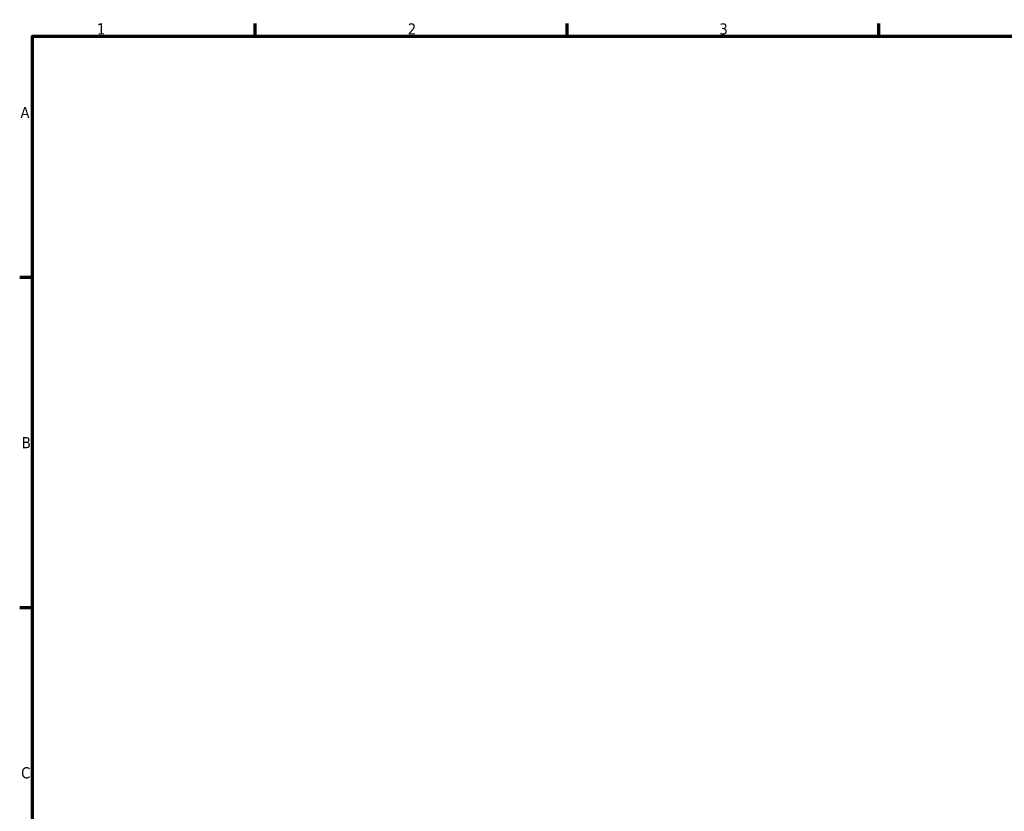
# Model space of a CAD drawing. Header units: millimetres. Extents: x 0 to 901, y 0 to 810.
# Tile 5 of 7: x 17 to 238, y 400 to 578. Entities that reach past the tile are written whole.
import ezdxf

# ---------------------------------------------------------------- set-up
doc = ezdxf.new("R2010")
doc.units = ezdxf.units.MM
doc.layers.add('Border (ISO)', color=7, linetype='Continuous', lineweight=70)
doc.styles.add('Note Text (ISO)', font='tahoma.ttf')

# ---------------------------------------------------------------- blocks, each defined once
blk = doc.blocks.new('Borders Default Border')
at = {"layer": 'Border (ISO)'}
for p, q in [((70.08, 574), (70.08, 576.9)), ((140.17, 574), (140.17, 576.9)), ((210.25, 574), (210.25, 576.9)), ((20, 519.75), (17.1, 519.75)), ((20, 445.5), (17.1, 445.5))]:
    blk.add_line(p, q, dxfattribs=at)
at = {"layer": 'Border (ISO)', "flags": 128}
blk.add_lwpolyline([(20, 20), (20, 574), (821, 574), (821, 20), (20, 20)], dxfattribs=at)
at = {"layer": 'Border (ISO)', "color": 232, "true_color": 0xca0064, "char_height": 2.5, "attachment_point": 7, "style": 'Note Text (ISO)'}
for s, insert in [('1', (34.48, 574.4)), ('2', (104.37, 574.4)), ('3', (174.43, 574.35)), ('A', (17.29, 555.62)), ('B', (17.59, 481.37)), ('C', (17.43, 407.08))]:
    blk.add_mtext(s, dxfattribs=dict(at, insert=insert))

msp = doc.modelspace()

# ---------------------------------------------------------------- block references
msp.add_blockref('Borders Default Border', (0, 0))

doc.saveas('drawing.dxf')
